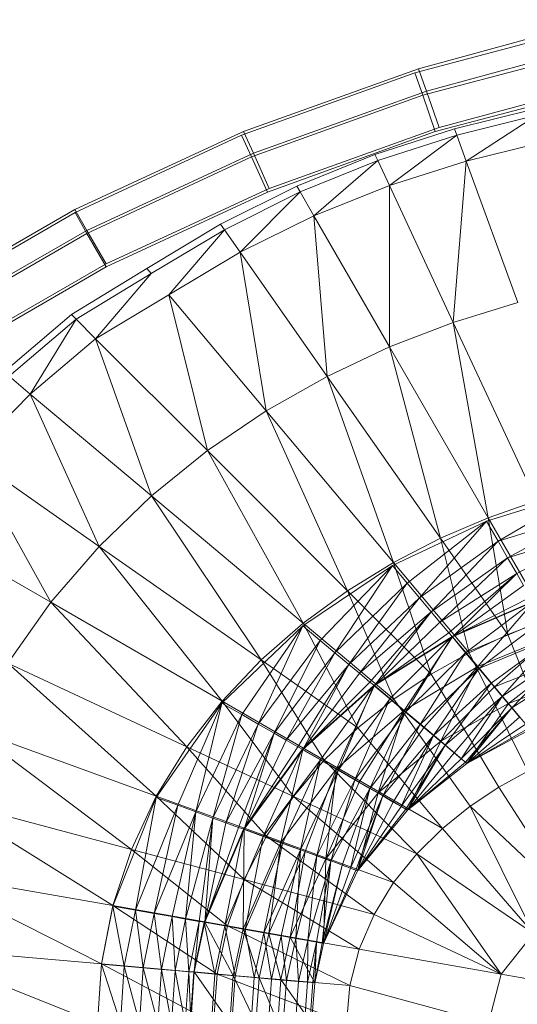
# Model space of a CAD drawing. Header units: metres. Extents: x 391.1 to 427.5, y 12.8 to 28.4.
# Tile 109 of 195: x 406.53 to 406.619, y 26.456 to 26.6321. Entities that reach past the tile are written whole.
import ezdxf

# ---------------------------------------------------------------- set-up
doc = ezdxf.new("R2010")
doc.units = ezdxf.units.M
doc.layers.add('A-DETL-____-MBND', color=7, linetype='Continuous', lineweight=18)

# ---------------------------------------------------------------- blocks, each defined once
blk = doc.blocks.new('Family - Inodor PA-152140-03_ELEC_P0A')
at = {"layer": 'A-DETL-____-MBND', "color": 253, "true_color": 0xaaaaaa}
for p, q in [((0.18411, 0.3794), (0.15186, 0.3706)), ((0.18411, 0.3794), (0.15186, 0.3706)), ((0.15122, 0.3699), (0.18317, 0.37834)), ((0.15122, 0.3699), (0.18317, 0.37834)), ((0.18512, 0.37527), (0.15326, 0.36659)), ((0.18512, 0.37527), (0.15326, 0.36659)), ((0.15261, 0.36588), (0.18417, 0.37421)), ((0.15261, 0.36588), (0.18417, 0.37421)), ((0.12022, 0.35872), (0.15122, 0.3699)), ((0.12022, 0.35872), (0.15122, 0.3699)), ((0.15186, 0.3706), (0.12055, 0.35938)), ((0.15186, 0.3706), (0.12055, 0.35938)), ((0.15122, 0.3699), (0.15261, 0.36588)), ((0.15261, 0.36588), (0.15122, 0.3699)), ((0.15186, 0.3706), (0.15326, 0.36659)), ((0.15326, 0.36659), (0.15186, 0.3706)), ((0.18674, 0.3686), (0.15553, 0.36009)), ((0.18674, 0.3686), (0.15553, 0.36009)), ((0.15326, 0.36659), (0.12232, 0.3555)), ((0.15326, 0.36659), (0.12232, 0.3555)), ((0.15326, 0.36659), (0.15553, 0.36009)), ((0.15553, 0.36009), (0.15326, 0.36659)), ((0.18578, 0.36754), (0.15485, 0.35938)), ((0.18578, 0.36754), (0.15485, 0.35938)), ((0.15485, 0.35938), (0.18578, 0.36754)), ((0.18578, 0.36754), (0.15485, 0.35938)), ((0.12198, 0.35484), (0.15261, 0.36588)), ((0.12198, 0.35484), (0.15261, 0.36588)), ((0.15261, 0.36588), (0.15485, 0.35938)), ((0.15485, 0.35938), (0.15261, 0.36588)), ((0.1583, 0.35988), (0.1727, 0.36344)), ((0.17301, 0.36229), (0.1587, 0.35877)), ((0.17301, 0.36229), (0.16039, 0.35412)), ((0.12055, 0.35938), (0.09041, 0.34544)), ((0.12055, 0.35938), (0.09041, 0.34544)), ((0.12055, 0.35938), (0.12232, 0.3555)), ((0.12232, 0.3555), (0.12055, 0.35938)), ((0.15485, 0.35938), (0.12484, 0.34856)), ((0.15485, 0.35938), (0.12484, 0.34856)), ((0.12484, 0.34856), (0.15485, 0.35938)), ((0.15485, 0.35938), (0.12484, 0.34856)), ((0.15553, 0.36009), (0.12517, 0.34921)), ((0.15553, 0.36009), (0.12517, 0.34921)), ((0.14407, 0.35527), (0.1583, 0.35988)), ((0.1587, 0.35877), (0.1583, 0.35988)), ((0.09042, 0.34489), (0.12022, 0.35872)), ((0.09042, 0.34489), (0.12022, 0.35872)), ((0.12022, 0.35872), (0.12198, 0.35484)), ((0.12198, 0.35484), (0.12022, 0.35872)), ((0.1587, 0.35877), (0.14458, 0.3542)), ((0.1587, 0.35877), (0.14667, 0.34971)), ((0.16039, 0.35412), (0.1587, 0.35877)), ((0.17429, 0.35751), (0.16039, 0.35412)), ((0.12232, 0.3555), (0.09254, 0.34172)), ((0.12232, 0.3555), (0.09254, 0.34172)), ((0.09255, 0.34118), (0.12198, 0.35484)), ((0.09255, 0.34118), (0.12198, 0.35484)), ((0.12198, 0.35484), (0.12484, 0.34856)), ((0.12484, 0.34856), (0.12198, 0.35484)), ((0.12232, 0.3555), (0.12517, 0.34921)), ((0.12517, 0.34921), (0.12232, 0.3555)), ((0.1301, 0.3496), (0.14407, 0.35527)), ((0.14458, 0.3542), (0.13069, 0.34858)), ((0.13316, 0.34429), (0.14458, 0.3542)), ((0.14458, 0.3542), (0.14407, 0.35527)), ((0.14667, 0.34971), (0.14458, 0.3542)), ((0.16039, 0.35412), (0.14667, 0.34971)), ((0.16039, 0.35412), (0.15807, 0.32526)), ((0.16961, 0.32879), (0.16039, 0.35412)), ((0.12517, 0.34921), (0.09599, 0.33571)), ((0.12517, 0.34921), (0.09599, 0.33571)), ((0.11646, 0.34281), (0.1301, 0.3496)), ((0.13069, 0.34858), (0.1301, 0.3496)), ((0.14667, 0.34971), (0.13316, 0.34429)), ((0.15807, 0.32526), (0.14667, 0.34971)), ((0.14667, 0.34971), (0.14668, 0.32087)), ((0.12484, 0.34856), (0.09601, 0.33517)), ((0.12484, 0.34856), (0.09601, 0.33517)), ((0.09601, 0.33517), (0.12484, 0.34856)), ((0.12484, 0.34856), (0.09601, 0.33517)), ((0.13069, 0.34858), (0.11714, 0.34184)), ((0.11998, 0.33779), (0.13069, 0.34858)), ((0.13316, 0.34429), (0.13069, 0.34858)), ((0.09041, 0.34544), (0.06135, 0.32867)), ((0.09041, 0.34544), (0.06135, 0.32867)), ((0.09041, 0.34544), (0.09254, 0.34172)), ((0.09254, 0.34172), (0.09041, 0.34544)), ((0.06155, 0.32822), (0.09042, 0.34489)), ((0.06155, 0.32822), (0.09042, 0.34489)), ((0.09042, 0.34489), (0.09255, 0.34118)), ((0.09255, 0.34118), (0.09042, 0.34489)), ((0.13316, 0.34429), (0.11998, 0.33779)), ((0.14668, 0.32087), (0.13316, 0.34429)), ((0.13316, 0.34429), (0.13551, 0.31561)), ((0.09254, 0.34172), (0.06401, 0.32527)), ((0.09254, 0.34172), (0.06401, 0.32527)), ((0.09254, 0.34172), (0.09599, 0.33571)), ((0.09599, 0.33571), (0.09254, 0.34172)), ((0.10326, 0.33489), (0.11646, 0.34281)), ((0.11714, 0.34184), (0.10402, 0.33399)), ((0.1072, 0.3302), (0.11714, 0.34184)), ((0.11714, 0.34184), (0.11646, 0.34281)), ((0.11998, 0.33779), (0.11714, 0.34184)), ((0.06423, 0.32483), (0.09255, 0.34118)), ((0.06423, 0.32483), (0.09255, 0.34118)), ((0.09255, 0.34118), (0.09601, 0.33517)), ((0.09601, 0.33517), (0.09255, 0.34118)), ((0.11998, 0.33779), (0.1072, 0.3302)), ((0.13551, 0.31561), (0.11998, 0.33779)), ((0.11998, 0.33779), (0.12462, 0.30944)), ((0.09599, 0.33571), (0.06832, 0.31975)), ((0.09599, 0.33571), (0.06832, 0.31975)), ((0.09601, 0.33517), (0.06857, 0.31933)), ((0.09601, 0.33517), (0.06857, 0.31933)), ((0.06857, 0.31933), (0.09601, 0.33517)), ((0.09601, 0.33517), (0.06857, 0.31933)), ((0.08977, 0.32667), (0.10326, 0.33489)), ((0.10402, 0.33399), (0.10326, 0.33489)), ((0.10402, 0.33399), (0.0906, 0.32583)), ((0.0941, 0.32233), (0.10402, 0.33399)), ((0.1072, 0.3302), (0.0941, 0.32233)), ((0.12462, 0.30944), (0.1072, 0.3302)), ((0.1072, 0.3302), (0.11411, 0.30232)), ((0.16961, 0.32879), (0.15807, 0.32526)), ((0.07772, 0.31638), (0.08977, 0.32667)), ((0.0906, 0.32583), (0.07863, 0.31562)), ((0.08242, 0.31244), (0.0906, 0.32583)), ((0.0906, 0.32583), (0.08977, 0.32667)), ((0.0941, 0.32233), (0.0906, 0.32583)), ((0.15807, 0.32526), (0.14668, 0.32087)), ((0.17296, 0.29333), (0.15807, 0.32526)), ((0.15807, 0.32526), (0.16433, 0.29031)), ((0.0941, 0.32233), (0.08242, 0.31244)), ((0.11411, 0.30232), (0.0941, 0.32233)), ((0.0941, 0.32233), (0.1041, 0.29424)), ((0.14668, 0.32087), (0.13551, 0.31561)), ((0.16433, 0.29031), (0.14668, 0.32087)), ((0.14668, 0.32087), (0.15578, 0.28666)), ((0.08242, 0.31244), (0.07863, 0.31562)), ((0.13551, 0.31561), (0.12462, 0.30944)), ((0.15578, 0.28666), (0.13551, 0.31561)), ((0.13551, 0.31561), (0.14737, 0.28232)), ((0.08242, 0.31244), (0.07154, 0.30143)), ((0.1041, 0.29424), (0.08242, 0.31244)), ((0.08242, 0.31244), (0.09472, 0.2852)), ((0.12462, 0.30944), (0.11411, 0.30232)), ((0.14737, 0.28232), (0.12462, 0.30944)), ((0.12462, 0.30944), (0.13916, 0.27727)), ((0.09472, 0.2852), (0.07154, 0.30143)), ((0.07154, 0.30143), (0.0861, 0.27521)), ((0.11411, 0.30232), (0.1041, 0.29424)), ((0.13916, 0.27727), (0.11411, 0.30232)), ((0.11411, 0.30232), (0.13124, 0.27147)), ((0.1041, 0.29424), (0.09472, 0.2852)), ((0.13124, 0.27147), (0.1041, 0.29424)), ((0.1041, 0.29424), (0.12373, 0.26489)), ((0.18124, 0.29507), (0.16404, 0.28969)), ((0.18124, 0.29507), (0.16609, 0.28614)), ((0.18124, 0.29507), (0.16609, 0.28614)), ((0.17296, 0.29333), (0.16433, 0.29031)), ((0.18265, 0.29122), (0.16609, 0.28614)), ((0.18265, 0.29122), (0.16609, 0.28614)), ((0.18265, 0.29122), (0.1678, 0.28318)), ((0.18265, 0.29122), (0.1678, 0.28318)), ((0.16404, 0.28969), (0.14719, 0.28178)), ((0.16404, 0.28969), (0.14982, 0.27864)), ((0.16404, 0.28969), (0.14982, 0.27864)), ((0.16404, 0.28969), (0.15202, 0.27602)), ((0.16404, 0.28969), (0.15202, 0.27602)), ((0.16433, 0.29031), (0.15578, 0.28666)), ((0.16609, 0.28614), (0.16404, 0.28969)), ((0.16404, 0.28969), (0.16609, 0.28614)), ((0.17482, 0.27214), (0.16433, 0.29031)), ((0.16433, 0.29031), (0.16785, 0.26942)), ((0.0861, 0.27521), (0.06265, 0.28875)), ((0.18381, 0.28801), (0.1678, 0.28318)), ((0.18381, 0.28801), (0.1678, 0.28318)), ((0.18381, 0.28801), (0.16944, 0.28034)), ((0.18381, 0.28801), (0.16944, 0.28034)), ((0.15578, 0.28666), (0.14737, 0.28232)), ((0.16609, 0.28614), (0.15202, 0.27602)), ((0.16609, 0.28614), (0.15202, 0.27602)), ((0.16609, 0.28614), (0.15413, 0.27351)), ((0.16609, 0.28614), (0.15413, 0.27351)), ((0.16785, 0.26942), (0.15578, 0.28666)), ((0.15578, 0.28666), (0.16093, 0.26617)), ((0.1678, 0.28318), (0.16609, 0.28614)), ((0.16609, 0.28614), (0.1678, 0.28318)), ((0.09472, 0.2852), (0.0861, 0.27521)), ((0.12373, 0.26489), (0.09472, 0.2852)), ((0.09472, 0.2852), (0.11674, 0.25752)), ((0.14719, 0.28178), (0.13114, 0.27102)), ((0.14719, 0.28178), (0.13428, 0.26839)), ((0.14719, 0.28178), (0.13428, 0.26839)), ((0.14719, 0.28178), (0.1369, 0.26619)), ((0.14719, 0.28178), (0.1369, 0.26619)), ((0.14737, 0.28232), (0.13916, 0.27727)), ((0.14982, 0.27864), (0.14719, 0.28178)), ((0.14719, 0.28178), (0.14982, 0.27864)), ((0.16093, 0.26617), (0.14737, 0.28232)), ((0.14737, 0.28232), (0.1541, 0.26233)), ((0.1678, 0.28318), (0.15413, 0.27351)), ((0.1678, 0.28318), (0.15413, 0.27351)), ((0.1678, 0.28318), (0.15569, 0.27164)), ((0.1678, 0.28318), (0.15569, 0.27164)), ((0.16944, 0.28034), (0.1678, 0.28318)), ((0.1678, 0.28318), (0.16944, 0.28034)), ((0.16944, 0.28034), (0.15569, 0.27164)), ((0.16944, 0.28034), (0.15569, 0.27164)), ((0.16944, 0.28034), (0.15727, 0.26976)), ((0.16944, 0.28034), (0.15727, 0.26976)), ((0.16944, 0.28034), (0.15796, 0.26903)), ((0.16944, 0.28034), (0.15796, 0.26903)), ((0.17066, 0.27823), (0.16944, 0.28034)), ((0.16944, 0.28034), (0.17066, 0.27823)), ((0.14982, 0.27864), (0.1369, 0.26619)), ((0.14982, 0.27864), (0.1369, 0.26619)), ((0.14982, 0.27864), (0.13941, 0.26408)), ((0.14982, 0.27864), (0.13941, 0.26408)), ((0.15202, 0.27602), (0.14982, 0.27864)), ((0.14982, 0.27864), (0.15202, 0.27602)), ((0.17066, 0.27823), (0.15796, 0.26903)), ((0.17066, 0.27823), (0.15796, 0.26903)), ((0.13916, 0.27727), (0.13124, 0.27147)), ((0.1541, 0.26233), (0.13916, 0.27727)), ((0.13916, 0.27727), (0.14744, 0.25788)), ((0.0861, 0.27521), (0.07843, 0.26431)), ((0.11674, 0.25752), (0.0861, 0.27521)), ((0.0861, 0.27521), (0.11043, 0.24938)), ((0.15202, 0.27602), (0.13941, 0.26408)), ((0.15202, 0.27602), (0.13941, 0.26408)), ((0.15202, 0.27602), (0.14128, 0.26252)), ((0.15202, 0.27602), (0.14128, 0.26252)), ((0.15413, 0.27351), (0.15202, 0.27602)), ((0.15202, 0.27602), (0.15413, 0.27351)), ((0.17234, 0.27532), (0.15785, 0.26907)), ((0.17189, 0.27611), (0.15796, 0.26903)), ((0.17189, 0.27611), (0.15796, 0.26903)), ((0.17243, 0.27527), (0.15796, 0.26903)), ((0.17243, 0.27527), (0.15796, 0.26903)), ((0.17234, 0.27532), (0.16028, 0.26618)), ((0.17234, 0.27532), (0.16028, 0.26618)), ((0.17243, 0.27527), (0.16244, 0.26369)), ((0.17243, 0.27527), (0.16244, 0.26369)), ((0.15413, 0.27351), (0.14128, 0.26252)), ((0.15413, 0.27351), (0.14128, 0.26252)), ((0.15413, 0.27351), (0.14316, 0.26094)), ((0.15413, 0.27351), (0.14316, 0.26094)), ((0.15413, 0.27351), (0.14396, 0.26034)), ((0.15413, 0.27351), (0.14396, 0.26034)), ((0.15569, 0.27164), (0.15413, 0.27351)), ((0.15413, 0.27351), (0.15569, 0.27164)), ((0.13124, 0.27147), (0.12373, 0.26489)), ((0.14744, 0.25788), (0.13124, 0.27147)), ((0.13124, 0.27147), (0.14103, 0.25277)), ((0.15569, 0.27164), (0.14396, 0.26034)), ((0.15569, 0.27164), (0.14396, 0.26034)), ((0.15727, 0.26976), (0.15569, 0.27164)), ((0.15569, 0.27164), (0.15727, 0.26976)), ((0.17422, 0.27206), (0.16028, 0.26618)), ((0.17422, 0.27206), (0.16028, 0.26618)), ((0.17422, 0.27206), (0.16263, 0.26338)), ((0.17422, 0.27206), (0.16263, 0.26338)), ((0.17482, 0.27214), (0.16785, 0.26942)), ((0.13114, 0.27102), (0.11669, 0.25718)), ((0.13114, 0.27102), (0.12024, 0.25514)), ((0.13114, 0.27102), (0.12024, 0.25514)), ((0.13114, 0.27102), (0.12321, 0.25343)), ((0.13114, 0.27102), (0.12321, 0.25343)), ((0.13428, 0.26839), (0.13114, 0.27102)), ((0.13114, 0.27102), (0.13428, 0.26839)), ((0.15727, 0.26976), (0.14396, 0.26034)), ((0.15727, 0.26976), (0.14396, 0.26034)), ((0.15796, 0.26903), (0.15727, 0.26976)), ((0.15727, 0.26976), (0.15796, 0.26903)), ((0.16785, 0.26942), (0.16093, 0.26617)), ((0.16785, 0.26942), (0.17661, 0.24748)), ((0.13428, 0.26839), (0.12321, 0.25343)), ((0.13428, 0.26839), (0.12321, 0.25343)), ((0.13428, 0.26839), (0.12605, 0.25179)), ((0.13428, 0.26839), (0.12605, 0.25179)), ((0.1369, 0.26619), (0.13428, 0.26839)), ((0.13428, 0.26839), (0.1369, 0.26619)), ((0.15785, 0.26907), (0.14385, 0.26035)), ((0.15796, 0.26903), (0.14396, 0.26034)), ((0.15796, 0.26903), (0.14396, 0.26034)), ((0.15785, 0.26907), (0.14674, 0.25793)), ((0.15785, 0.26907), (0.14674, 0.25793)), ((0.15796, 0.26903), (0.14931, 0.25585)), ((0.15796, 0.26903), (0.14931, 0.25585)), ((0.15785, 0.26907), (0.14954, 0.25558)), ((0.15785, 0.26907), (0.14954, 0.25558)), ((0.16028, 0.26618), (0.15785, 0.26907)), ((0.15785, 0.26907), (0.16028, 0.26618)), ((0.16244, 0.26369), (0.15796, 0.26903)), ((0.15796, 0.26903), (0.16244, 0.26369)), ((0.17592, 0.26923), (0.16244, 0.26369)), ((0.17592, 0.26923), (0.16244, 0.26369)), ((0.17605, 0.26889), (0.16263, 0.26338)), ((0.17605, 0.26889), (0.16263, 0.26338)), ((0.17605, 0.26889), (0.16483, 0.26075)), ((0.17605, 0.26889), (0.16483, 0.26075)), ((0.17592, 0.26923), (0.16545, 0.26011)), ((0.17592, 0.26923), (0.16545, 0.26011)), ((0.17605, 0.26889), (0.16682, 0.25837)), ((0.17605, 0.26889), (0.16682, 0.25837)), ((0.1369, 0.26619), (0.12605, 0.25179)), ((0.1369, 0.26619), (0.12605, 0.25179)), ((0.1369, 0.26619), (0.12816, 0.25057)), ((0.1369, 0.26619), (0.12816, 0.25057)), ((0.13941, 0.26408), (0.1369, 0.26619)), ((0.1369, 0.26619), (0.13941, 0.26408)), ((0.16028, 0.26618), (0.14954, 0.25558)), ((0.16028, 0.26618), (0.14954, 0.25558)), ((0.16028, 0.26618), (0.15217, 0.25337)), ((0.16028, 0.26618), (0.15217, 0.25337)), ((0.16093, 0.26617), (0.1541, 0.26233)), ((0.16263, 0.26338), (0.16028, 0.26618)), ((0.16028, 0.26618), (0.16263, 0.26338)), ((0.16093, 0.26617), (0.1714, 0.24503)), ((0.17777, 0.26592), (0.16682, 0.25837)), ((0.17777, 0.26592), (0.16682, 0.25837)), ((0.17777, 0.26592), (0.16855, 0.25632)), ((0.17777, 0.26592), (0.16855, 0.25632)), ((0.11043, 0.24938), (0.07843, 0.26431)), ((0.07843, 0.26431), (0.10496, 0.24052)), ((0.12373, 0.26489), (0.11674, 0.25752)), ((0.14103, 0.25277), (0.12373, 0.26489)), ((0.12373, 0.26489), (0.135, 0.24698)), ((0.17826, 0.26518), (0.16545, 0.26011)), ((0.17826, 0.26518), (0.16545, 0.26011)), ((0.17826, 0.26518), (0.16795, 0.25712)), ((0.17826, 0.26518), (0.16795, 0.25712)), ((0.13941, 0.26408), (0.12816, 0.25057)), ((0.13941, 0.26408), (0.12816, 0.25057)), ((0.13941, 0.26408), (0.13028, 0.24934)), ((0.13941, 0.26408), (0.13028, 0.24934)), ((0.13941, 0.26408), (0.13117, 0.24889)), ((0.13941, 0.26408), (0.13117, 0.24889)), ((0.14128, 0.26252), (0.13117, 0.24889)), ((0.14128, 0.26252), (0.13117, 0.24889)), ((0.14128, 0.26252), (0.13941, 0.26408)), ((0.13941, 0.26408), (0.14128, 0.26252)), ((0.14316, 0.26094), (0.14128, 0.26252)), ((0.14128, 0.26252), (0.14316, 0.26094)), ((0.16244, 0.26369), (0.14931, 0.25585)), ((0.16244, 0.26369), (0.14931, 0.25585)), ((0.16263, 0.26338), (0.15217, 0.25337)), ((0.16263, 0.26338), (0.15217, 0.25337)), ((0.16244, 0.26369), (0.15289, 0.25285)), ((0.16244, 0.26369), (0.15289, 0.25285)), ((0.16263, 0.26338), (0.15455, 0.25138)), ((0.16263, 0.26338), (0.15455, 0.25138)), ((0.16244, 0.26369), (0.15587, 0.25035)), ((0.16244, 0.26369), (0.15587, 0.25035)), ((0.16545, 0.26011), (0.16244, 0.26369)), ((0.16244, 0.26369), (0.16545, 0.26011)), ((0.16483, 0.26075), (0.16263, 0.26338)), ((0.16263, 0.26338), (0.16483, 0.26075)), ((0.17932, 0.26323), (0.16855, 0.25632)), ((0.17932, 0.26323), (0.16855, 0.25632)), ((0.14316, 0.26094), (0.13117, 0.24889)), ((0.14316, 0.26094), (0.13117, 0.24889)), ((0.14396, 0.26034), (0.14316, 0.26094)), ((0.14316, 0.26094), (0.14396, 0.26034)), ((0.1541, 0.26233), (0.14744, 0.25788)), ((0.1541, 0.26233), (0.16621, 0.24213)), ((0.16483, 0.26075), (0.15455, 0.25138)), ((0.16483, 0.26075), (0.15455, 0.25138)), ((0.16483, 0.26075), (0.1566, 0.24966)), ((0.16483, 0.26075), (0.1566, 0.24966)), ((0.16682, 0.25837), (0.16483, 0.26075)), ((0.16483, 0.26075), (0.16682, 0.25837)), ((0.18021, 0.26181), (0.16795, 0.25712)), ((0.18021, 0.26181), (0.16795, 0.25712)), ((0.18021, 0.26181), (0.16795, 0.25712)), ((0.14385, 0.26035), (0.13106, 0.24889)), ((0.14396, 0.26034), (0.13117, 0.24889)), ((0.14396, 0.26034), (0.13117, 0.24889)), ((0.14385, 0.26035), (0.13433, 0.247)), ((0.14385, 0.26035), (0.13433, 0.247)), ((0.14396, 0.26034), (0.13722, 0.2454)), ((0.14396, 0.26034), (0.13722, 0.2454)), ((0.14385, 0.26035), (0.1375, 0.24517)), ((0.14385, 0.26035), (0.1375, 0.24517)), ((0.14674, 0.25793), (0.14385, 0.26035)), ((0.14385, 0.26035), (0.14674, 0.25793)), ((0.14931, 0.25585), (0.14396, 0.26034)), ((0.14396, 0.26034), (0.14931, 0.25585)), ((0.16545, 0.26011), (0.15587, 0.25035)), ((0.16545, 0.26011), (0.15587, 0.25035)), ((0.16795, 0.25712), (0.16545, 0.26011)), ((0.16545, 0.26011), (0.16795, 0.25712)), ((0.11669, 0.25718), (0.10495, 0.24029)), ((0.11669, 0.25718), (0.1088, 0.2389)), ((0.11669, 0.25718), (0.1088, 0.2389)), ((0.11674, 0.25752), (0.11043, 0.24938)), ((0.11669, 0.25718), (0.11202, 0.23773)), ((0.11669, 0.25718), (0.11202, 0.23773)), ((0.12024, 0.25514), (0.11669, 0.25718)), ((0.11669, 0.25718), (0.12024, 0.25514)), ((0.135, 0.24698), (0.11674, 0.25752)), ((0.11674, 0.25752), (0.12949, 0.24049)), ((0.14674, 0.25793), (0.1375, 0.24517)), ((0.14674, 0.25793), (0.1375, 0.24517)), ((0.14674, 0.25793), (0.14047, 0.24346)), ((0.14674, 0.25793), (0.14047, 0.24346)), ((0.14744, 0.25788), (0.14103, 0.25277)), ((0.14954, 0.25558), (0.14674, 0.25793)), ((0.14674, 0.25793), (0.14954, 0.25558)), ((0.14744, 0.25788), (0.1611, 0.23872)), ((0.16795, 0.25712), (0.15587, 0.25035)), ((0.16795, 0.25712), (0.15587, 0.25035)), ((0.16795, 0.25712), (0.15587, 0.25035)), ((0.16682, 0.25837), (0.1566, 0.24966)), ((0.16682, 0.25837), (0.1566, 0.24966)), ((0.16682, 0.25837), (0.15826, 0.24826)), ((0.16682, 0.25837), (0.15826, 0.24826)), ((0.16682, 0.25837), (0.15949, 0.24723)), ((0.16682, 0.25837), (0.15949, 0.24723)), ((0.16795, 0.25712), (0.16048, 0.2464)), ((0.16795, 0.25712), (0.16048, 0.2464)), ((0.16855, 0.25632), (0.16682, 0.25837)), ((0.16682, 0.25837), (0.16855, 0.25632)), ((0.1718, 0.25244), (0.16795, 0.25712)), ((0.16795, 0.25712), (0.1718, 0.25244)), ((0.14931, 0.25585), (0.13722, 0.2454)), ((0.14931, 0.25585), (0.13722, 0.2454)), ((0.14954, 0.25558), (0.14047, 0.24346)), ((0.14954, 0.25558), (0.14047, 0.24346)), ((0.14931, 0.25585), (0.14126, 0.24306)), ((0.14931, 0.25585), (0.14126, 0.24306)), ((0.14954, 0.25558), (0.14315, 0.24191)), ((0.14954, 0.25558), (0.14315, 0.24191)), ((0.14931, 0.25585), (0.14464, 0.24112)), ((0.14931, 0.25585), (0.14464, 0.24112)), ((0.15289, 0.25285), (0.14931, 0.25585)), ((0.14931, 0.25585), (0.15289, 0.25285)), ((0.15217, 0.25337), (0.14954, 0.25558)), ((0.14954, 0.25558), (0.15217, 0.25337)), ((0.16855, 0.25632), (0.15949, 0.24723)), ((0.16855, 0.25632), (0.15949, 0.24723)), ((0.16855, 0.25632), (0.16024, 0.24661)), ((0.16855, 0.25632), (0.16024, 0.24661)), ((0.16855, 0.25632), (0.16048, 0.2464)), ((0.16855, 0.25632), (0.16048, 0.2464)), ((0.16994, 0.25466), (0.16855, 0.25632)), ((0.16855, 0.25632), (0.16994, 0.25466)), ((0.12024, 0.25514), (0.11202, 0.23773)), ((0.12024, 0.25514), (0.11202, 0.23773)), ((0.12024, 0.25514), (0.1151, 0.23661)), ((0.12024, 0.25514), (0.1151, 0.23661)), ((0.12321, 0.25343), (0.12024, 0.25514)), ((0.12024, 0.25514), (0.12321, 0.25343)), ((0.16994, 0.25466), (0.16048, 0.2464)), ((0.16994, 0.25466), (0.16048, 0.2464)), ((0.10496, 0.24052), (0.07185, 0.25257)), ((0.1005, 0.231), (0.07185, 0.25257)), ((0.12321, 0.25343), (0.1151, 0.23661)), ((0.12321, 0.25343), (0.1151, 0.23661)), ((0.12321, 0.25343), (0.11739, 0.23577)), ((0.12321, 0.25343), (0.11739, 0.23577)), ((0.12605, 0.25179), (0.12321, 0.25343)), ((0.12321, 0.25343), (0.12605, 0.25179)), ((0.14103, 0.25277), (0.135, 0.24698)), ((0.14103, 0.25277), (0.15617, 0.23475)), ((0.15217, 0.25337), (0.14315, 0.24191)), ((0.15217, 0.25337), (0.14315, 0.24191)), ((0.15289, 0.25285), (0.14464, 0.24112)), ((0.15289, 0.25285), (0.14464, 0.24112)), ((0.15217, 0.25337), (0.14547, 0.24057)), ((0.15217, 0.25337), (0.14547, 0.24057)), ((0.15455, 0.25138), (0.15217, 0.25337)), ((0.15217, 0.25337), (0.15455, 0.25138)), ((0.15587, 0.25035), (0.15289, 0.25285)), ((0.15289, 0.25285), (0.15587, 0.25035)), ((0.17097, 0.25343), (0.16048, 0.2464)), ((0.17097, 0.25343), (0.16048, 0.2464)), ((0.1716, 0.25268), (0.16048, 0.2464)), ((0.1716, 0.25268), (0.16048, 0.2464)), ((0.16048, 0.2464), (0.1718, 0.25244)), ((0.1718, 0.25244), (0.16048, 0.2464)), ((0.1718, 0.25244), (0.16048, 0.2464)), ((0.1718, 0.25244), (0.16048, 0.2464)), ((0.12605, 0.25179), (0.11739, 0.23577)), ((0.12605, 0.25179), (0.11739, 0.23577)), ((0.12605, 0.25179), (0.11969, 0.23493)), ((0.12605, 0.25179), (0.11969, 0.23493)), ((0.12605, 0.25179), (0.12065, 0.23464)), ((0.12605, 0.25179), (0.12065, 0.23464)), ((0.12816, 0.25057), (0.12065, 0.23464)), ((0.12816, 0.25057), (0.12065, 0.23464)), ((0.12816, 0.25057), (0.12605, 0.25179)), ((0.12605, 0.25179), (0.12816, 0.25057)), ((0.13028, 0.24934), (0.12816, 0.25057)), ((0.12816, 0.25057), (0.13028, 0.24934)), ((0.15587, 0.25035), (0.14464, 0.24112)), ((0.15587, 0.25035), (0.14464, 0.24112)), ((0.15587, 0.25035), (0.14464, 0.24112)), ((0.15455, 0.25138), (0.14547, 0.24057)), ((0.15455, 0.25138), (0.14547, 0.24057)), ((0.15455, 0.25138), (0.14735, 0.23948)), ((0.15455, 0.25138), (0.14735, 0.23948)), ((0.15455, 0.25138), (0.14874, 0.23868)), ((0.15455, 0.25138), (0.14874, 0.23868)), ((0.15587, 0.25035), (0.14986, 0.23804)), ((0.15587, 0.25035), (0.14986, 0.23804)), ((0.1566, 0.24966), (0.15455, 0.25138)), ((0.15455, 0.25138), (0.1566, 0.24966)), ((0.16048, 0.2464), (0.15587, 0.25035)), ((0.15587, 0.25035), (0.16048, 0.2464)), ((0.11043, 0.24938), (0.10496, 0.24052)), ((0.12949, 0.24049), (0.11043, 0.24938)), ((0.11043, 0.24938), (0.12466, 0.23335)), ((0.13106, 0.24889), (0.12054, 0.23462)), ((0.13028, 0.24934), (0.12065, 0.23464)), ((0.13028, 0.24934), (0.12065, 0.23464)), ((0.13117, 0.24889), (0.12065, 0.23464)), ((0.13117, 0.24889), (0.12065, 0.23464)), ((0.13106, 0.24889), (0.12409, 0.23333)), ((0.13106, 0.24889), (0.12409, 0.23333)), ((0.13117, 0.24889), (0.12721, 0.23226)), ((0.13117, 0.24889), (0.12721, 0.23226)), ((0.13117, 0.24889), (0.13028, 0.24934)), ((0.13028, 0.24934), (0.13117, 0.24889)), ((0.13433, 0.247), (0.13106, 0.24889)), ((0.13106, 0.24889), (0.13433, 0.247)), ((0.13722, 0.2454), (0.13117, 0.24889)), ((0.13117, 0.24889), (0.13722, 0.2454)), ((0.1566, 0.24966), (0.14874, 0.23868)), ((0.1566, 0.24966), (0.14874, 0.23868)), ((0.1566, 0.24966), (0.14959, 0.23819)), ((0.1566, 0.24966), (0.14959, 0.23819)), ((0.1566, 0.24966), (0.14986, 0.23804)), ((0.1566, 0.24966), (0.14986, 0.23804)), ((0.15826, 0.24826), (0.1566, 0.24966)), ((0.1566, 0.24966), (0.15826, 0.24826)), ((0.13433, 0.247), (0.12409, 0.23333)), ((0.13433, 0.247), (0.12409, 0.23333)), ((0.13433, 0.247), (0.12752, 0.23208)), ((0.13433, 0.247), (0.12752, 0.23208)), ((0.135, 0.24698), (0.12949, 0.24049)), ((0.13433, 0.247), (0.13075, 0.23091)), ((0.13433, 0.247), (0.13075, 0.23091)), ((0.1375, 0.24517), (0.13433, 0.247)), ((0.13433, 0.247), (0.1375, 0.24517)), ((0.15617, 0.23475), (0.135, 0.24698)), ((0.135, 0.24698), (0.15155, 0.23021)), ((0.15826, 0.24826), (0.14986, 0.23804)), ((0.15826, 0.24826), (0.14986, 0.23804)), ((0.15949, 0.24723), (0.14986, 0.23804)), ((0.15949, 0.24723), (0.14986, 0.23804)), ((0.16024, 0.24661), (0.14986, 0.23804)), ((0.16024, 0.24661), (0.14986, 0.23804)), ((0.15949, 0.24723), (0.15826, 0.24826)), ((0.15826, 0.24826), (0.15949, 0.24723)), ((0.16024, 0.24661), (0.15949, 0.24723)), ((0.15949, 0.24723), (0.16024, 0.24661)), ((0.16048, 0.2464), (0.16024, 0.24661)), ((0.16024, 0.24661), (0.16048, 0.2464)), ((0.13722, 0.2454), (0.12721, 0.23226)), ((0.13722, 0.2454), (0.12721, 0.23226)), ((0.1375, 0.24517), (0.13075, 0.23091)), ((0.1375, 0.24517), (0.13075, 0.23091)), ((0.13722, 0.2454), (0.1316, 0.23066)), ((0.13722, 0.2454), (0.1316, 0.23066)), ((0.1375, 0.24517), (0.13366, 0.22985)), ((0.1375, 0.24517), (0.13366, 0.22985)), ((0.13722, 0.2454), (0.13526, 0.22933)), ((0.13722, 0.2454), (0.13526, 0.22933)), ((0.14126, 0.24306), (0.13722, 0.2454)), ((0.13722, 0.2454), (0.14126, 0.24306)), ((0.14047, 0.24346), (0.1375, 0.24517)), ((0.1375, 0.24517), (0.14047, 0.24346)), ((0.16048, 0.2464), (0.14986, 0.23804)), ((0.16048, 0.2464), (0.14986, 0.23804)), ((0.16048, 0.2464), (0.14986, 0.23804)), ((0.16048, 0.2464), (0.14986, 0.23804)), ((0.1714, 0.24503), (0.16621, 0.24213)), ((0.14047, 0.24346), (0.13366, 0.22985)), ((0.14047, 0.24346), (0.13366, 0.22985)), ((0.14126, 0.24306), (0.13526, 0.22933)), ((0.14126, 0.24306), (0.13526, 0.22933)), ((0.14047, 0.24346), (0.13617, 0.22893)), ((0.14047, 0.24346), (0.13617, 0.22893)), ((0.14315, 0.24191), (0.14047, 0.24346)), ((0.14047, 0.24346), (0.14315, 0.24191)), ((0.14464, 0.24112), (0.14126, 0.24306)), ((0.14126, 0.24306), (0.14464, 0.24112)), ((0.14315, 0.24191), (0.13617, 0.22893)), ((0.14315, 0.24191), (0.13617, 0.22893)), ((0.14315, 0.24191), (0.13822, 0.22819)), ((0.14315, 0.24191), (0.13822, 0.22819)), ((0.14315, 0.24191), (0.13972, 0.22764)), ((0.14315, 0.24191), (0.13972, 0.22764)), ((0.14547, 0.24057), (0.14315, 0.24191)), ((0.14315, 0.24191), (0.14547, 0.24057)), ((0.16621, 0.24213), (0.1611, 0.23872)), ((0.17968, 0.22118), (0.16621, 0.24213)), ((0.1005, 0.231), (0.06653, 0.2401)), ((0.09718, 0.22096), (0.06653, 0.2401)), ((0.10495, 0.24029), (0.09718, 0.22085)), ((0.10496, 0.24052), (0.1005, 0.231)), ((0.10495, 0.24029), (0.10122, 0.22015)), ((0.10495, 0.24029), (0.10122, 0.22015)), ((0.1088, 0.2389), (0.10495, 0.24029)), ((0.10495, 0.24029), (0.1088, 0.2389)), ((0.12466, 0.23335), (0.10496, 0.24052)), ((0.12067, 0.2256), (0.10496, 0.24052)), ((0.12949, 0.24049), (0.12466, 0.23335)), ((0.15155, 0.23021), (0.12949, 0.24049)), ((0.12949, 0.24049), (0.1474, 0.22507)), ((0.14464, 0.24112), (0.13526, 0.22933)), ((0.14464, 0.24112), (0.13526, 0.22933)), ((0.14464, 0.24112), (0.13526, 0.22933)), ((0.14547, 0.24057), (0.13972, 0.22764)), ((0.14547, 0.24057), (0.13972, 0.22764)), ((0.14547, 0.24057), (0.14064, 0.2273)), ((0.14547, 0.24057), (0.14064, 0.2273)), ((0.14464, 0.24112), (0.14094, 0.2272)), ((0.14464, 0.24112), (0.14094, 0.2272)), ((0.14547, 0.24057), (0.14094, 0.2272)), ((0.14547, 0.24057), (0.14094, 0.2272)), ((0.14735, 0.23948), (0.14094, 0.2272)), ((0.14735, 0.23948), (0.14094, 0.2272)), ((0.14986, 0.23804), (0.14464, 0.24112)), ((0.14464, 0.24112), (0.14986, 0.23804)), ((0.14735, 0.23948), (0.14547, 0.24057)), ((0.14547, 0.24057), (0.14735, 0.23948)), ((0.14874, 0.23868), (0.14735, 0.23948)), ((0.14735, 0.23948), (0.14874, 0.23868)), ((0.1088, 0.2389), (0.10122, 0.22015)), ((0.1088, 0.2389), (0.10122, 0.22015)), ((0.1088, 0.2389), (0.10458, 0.21955)), ((0.1088, 0.2389), (0.10458, 0.21955)), ((0.11202, 0.23773), (0.10458, 0.21955)), ((0.11202, 0.23773), (0.10458, 0.21955)), ((0.11202, 0.23773), (0.10781, 0.21898)), ((0.11202, 0.23773), (0.10781, 0.21898)), ((0.11202, 0.23773), (0.1088, 0.2389)), ((0.1088, 0.2389), (0.11202, 0.23773)), ((0.11202, 0.23773), (0.11021, 0.21856)), ((0.11202, 0.23773), (0.11021, 0.21856)), ((0.1151, 0.23661), (0.11202, 0.23773)), ((0.11202, 0.23773), (0.1151, 0.23661)), ((0.14874, 0.23868), (0.14094, 0.2272)), ((0.14874, 0.23868), (0.14094, 0.2272)), ((0.14959, 0.23819), (0.14094, 0.2272)), ((0.14959, 0.23819), (0.14094, 0.2272)), ((0.14094, 0.2272), (0.14986, 0.23804)), ((0.14986, 0.23804), (0.14094, 0.2272)), ((0.14986, 0.23804), (0.14094, 0.2272)), ((0.14986, 0.23804), (0.14094, 0.2272)), ((0.14959, 0.23819), (0.14874, 0.23868)), ((0.14874, 0.23868), (0.14959, 0.23819)), ((0.14986, 0.23804), (0.14959, 0.23819)), ((0.14959, 0.23819), (0.14986, 0.23804)), ((0.1611, 0.23872), (0.15617, 0.23475)), ((0.17968, 0.22118), (0.1611, 0.23872)), ((0.1611, 0.23872), (0.17244, 0.21596)), ((0.1151, 0.23661), (0.11021, 0.21856)), ((0.1151, 0.23661), (0.11021, 0.21856)), ((0.1151, 0.23661), (0.11263, 0.21813)), ((0.1151, 0.23661), (0.11263, 0.21813)), ((0.1151, 0.23661), (0.11362, 0.21801)), ((0.1151, 0.23661), (0.11362, 0.21801)), ((0.11739, 0.23577), (0.1151, 0.23661)), ((0.1151, 0.23661), (0.11739, 0.23577)), ((0.12054, 0.23462), (0.11352, 0.21797)), ((0.11739, 0.23577), (0.11362, 0.21801)), ((0.11739, 0.23577), (0.11362, 0.21801)), ((0.11969, 0.23493), (0.11362, 0.21801)), ((0.11969, 0.23493), (0.11362, 0.21801)), ((0.12065, 0.23464), (0.11362, 0.21801)), ((0.12065, 0.23464), (0.11362, 0.21801)), ((0.12054, 0.23462), (0.11723, 0.21732)), ((0.12054, 0.23462), (0.11723, 0.21732)), ((0.11969, 0.23493), (0.11739, 0.23577)), ((0.11739, 0.23577), (0.11969, 0.23493)), ((0.12065, 0.23464), (0.11969, 0.23493)), ((0.11969, 0.23493), (0.12065, 0.23464)), ((0.12065, 0.23464), (0.1205, 0.2168)), ((0.12065, 0.23464), (0.1205, 0.2168)), ((0.12409, 0.23333), (0.12054, 0.23462)), ((0.12054, 0.23462), (0.12409, 0.23333)), ((0.12721, 0.23226), (0.12065, 0.23464)), ((0.12065, 0.23464), (0.12721, 0.23226)), ((0.15617, 0.23475), (0.15155, 0.23021)), ((0.17244, 0.21596), (0.15617, 0.23475)), ((0.12409, 0.23333), (0.11723, 0.21732)), ((0.12409, 0.23333), (0.11723, 0.21732)), ((0.12466, 0.23335), (0.12067, 0.2256)), ((0.12409, 0.23333), (0.12084, 0.21668)), ((0.12409, 0.23333), (0.12084, 0.21668)), ((0.12752, 0.23208), (0.12409, 0.23333)), ((0.12409, 0.23333), (0.12752, 0.23208)), ((0.1474, 0.22507), (0.12466, 0.23335)), ((0.12466, 0.23335), (0.1439, 0.21937)), ((0.1005, 0.231), (0.09718, 0.22096)), ((0.12067, 0.2256), (0.1005, 0.231)), ((0.11768, 0.21734), (0.1005, 0.231)), ((0.12721, 0.23226), (0.1205, 0.2168)), ((0.12721, 0.23226), (0.1205, 0.2168)), ((0.12752, 0.23208), (0.12084, 0.21668)), ((0.12752, 0.23208), (0.12084, 0.21668)), ((0.12752, 0.23208), (0.12421, 0.21609)), ((0.12752, 0.23208), (0.12421, 0.21609)), ((0.13075, 0.23091), (0.12421, 0.21609)), ((0.13075, 0.23091), (0.12421, 0.21609)), ((0.12721, 0.23226), (0.1251, 0.21599)), ((0.12721, 0.23226), (0.1251, 0.21599)), ((0.1316, 0.23066), (0.12721, 0.23226)), ((0.12721, 0.23226), (0.1316, 0.23066)), ((0.13075, 0.23091), (0.12727, 0.21555)), ((0.13075, 0.23091), (0.12727, 0.21555)), ((0.13075, 0.23091), (0.12752, 0.23208)), ((0.12752, 0.23208), (0.13075, 0.23091)), ((0.13075, 0.23091), (0.12991, 0.21508)), ((0.13075, 0.23091), (0.12991, 0.21508)), ((0.13366, 0.22985), (0.13075, 0.23091)), ((0.13075, 0.23091), (0.13366, 0.22985)), ((0.1316, 0.23066), (0.1251, 0.21599)), ((0.1316, 0.23066), (0.1251, 0.21599)), ((0.1316, 0.23066), (0.12893, 0.21531)), ((0.1316, 0.23066), (0.12893, 0.21531)), ((0.12893, 0.21531), (0.13526, 0.22933)), ((0.13526, 0.22933), (0.12893, 0.21531)), ((0.13526, 0.22933), (0.12893, 0.21531)), ((0.13366, 0.22985), (0.12991, 0.21508)), ((0.13366, 0.22985), (0.12991, 0.21508)), ((0.13526, 0.22933), (0.1316, 0.23066)), ((0.1316, 0.23066), (0.13526, 0.22933)), ((0.13366, 0.22985), (0.13204, 0.2147)), ((0.13366, 0.22985), (0.13204, 0.2147)), ((0.13617, 0.22893), (0.13204, 0.2147)), ((0.13617, 0.22893), (0.13204, 0.2147)), ((0.13617, 0.22893), (0.13362, 0.21443)), ((0.13617, 0.22893), (0.13362, 0.21443)), ((0.13617, 0.22893), (0.13366, 0.22985)), ((0.13366, 0.22985), (0.13617, 0.22893)), ((0.13617, 0.22893), (0.1346, 0.21427)), ((0.13617, 0.22893), (0.1346, 0.21427)), ((0.13526, 0.22933), (0.13489, 0.2142)), ((0.13526, 0.22933), (0.13489, 0.2142)), ((0.14094, 0.2272), (0.13526, 0.22933)), ((0.13526, 0.22933), (0.14094, 0.2272)), ((0.15155, 0.23021), (0.1474, 0.22507)), ((0.17244, 0.21596), (0.15155, 0.23021)), ((0.15155, 0.23021), (0.16667, 0.2087)), ((0.13822, 0.22819), (0.1346, 0.21427)), ((0.13822, 0.22819), (0.1346, 0.21427)), ((0.13822, 0.22819), (0.13489, 0.2142)), ((0.13822, 0.22819), (0.13489, 0.2142)), ((0.13972, 0.22764), (0.13489, 0.2142)), ((0.13972, 0.22764), (0.13489, 0.2142)), ((0.14064, 0.2273), (0.13489, 0.2142)), ((0.14064, 0.2273), (0.13489, 0.2142)), ((0.13489, 0.2142), (0.14094, 0.2272)), ((0.14094, 0.2272), (0.13489, 0.2142)), ((0.13489, 0.2142), (0.14094, 0.2272)), ((0.14094, 0.2272), (0.13489, 0.2142)), ((0.13972, 0.22764), (0.13822, 0.22819)), ((0.13822, 0.22819), (0.13972, 0.22764)), ((0.14064, 0.2273), (0.13972, 0.22764)), ((0.13972, 0.22764), (0.14064, 0.2273)), ((0.14094, 0.2272), (0.14064, 0.2273)), ((0.14064, 0.2273), (0.14094, 0.2272)), ((0.09718, 0.22096), (0.06262, 0.22705)), ((0.09514, 0.21053), (0.06262, 0.22705)), ((0.12067, 0.2256), (0.11768, 0.21734)), ((0.1439, 0.21937), (0.12067, 0.2256)), ((0.14123, 0.21319), (0.12067, 0.2256)), ((0.1474, 0.22507), (0.1439, 0.21937)), ((0.16667, 0.2087), (0.1474, 0.22507)), ((0.09718, 0.22096), (0.09514, 0.21053)), ((0.09718, 0.22085), (0.09514, 0.21049)), ((0.11768, 0.21734), (0.09718, 0.22096)), ((0.11583, 0.20872), (0.09718, 0.22096)), ((0.10122, 0.22015), (0.09718, 0.22085)), ((0.09718, 0.22085), (0.10122, 0.22015)), ((0.09718, 0.22085), (0.09922, 0.21013)), ((0.09718, 0.22085), (0.09922, 0.21013)), ((0.10122, 0.22015), (0.09922, 0.21013)), ((0.10122, 0.22015), (0.09922, 0.21013)), ((0.10458, 0.21955), (0.10122, 0.22015)), ((0.10122, 0.22015), (0.10458, 0.21955)), ((0.10122, 0.22015), (0.10263, 0.20984)), ((0.10122, 0.22015), (0.10263, 0.20984)), ((0.10458, 0.21955), (0.10263, 0.20984)), ((0.10458, 0.21955), (0.10263, 0.20984)), ((0.10781, 0.21898), (0.10458, 0.21955)), ((0.10458, 0.21955), (0.10781, 0.21898)), ((0.10458, 0.21955), (0.10589, 0.20955)), ((0.10458, 0.21955), (0.10589, 0.20955)), ((0.10781, 0.21898), (0.10589, 0.20955)), ((0.10781, 0.21898), (0.10589, 0.20955)), ((0.11021, 0.21856), (0.10781, 0.21898)), ((0.10781, 0.21898), (0.11021, 0.21856)), ((0.10781, 0.21898), (0.10832, 0.20934)), ((0.10781, 0.21898), (0.10832, 0.20934)), ((0.11021, 0.21856), (0.10832, 0.20934)), ((0.11021, 0.21856), (0.10832, 0.20934)), ((0.11263, 0.21813), (0.11021, 0.21856)), ((0.11021, 0.21856), (0.11263, 0.21813)), ((0.11021, 0.21856), (0.11077, 0.20912)), ((0.11021, 0.21856), (0.11077, 0.20912)), ((0.1439, 0.21937), (0.14123, 0.21319)), ((0.16667, 0.2087), (0.1439, 0.21937)), ((0.11263, 0.21813), (0.11077, 0.20912)), ((0.11263, 0.21813), (0.11077, 0.20912)), ((0.11352, 0.21797), (0.11167, 0.20904)), ((0.11263, 0.21813), (0.11176, 0.20909)), ((0.11263, 0.21813), (0.11176, 0.20909)), ((0.11362, 0.21801), (0.11176, 0.20909)), ((0.11362, 0.21801), (0.11176, 0.20909)), ((0.11362, 0.21801), (0.11263, 0.21813)), ((0.11263, 0.21813), (0.11362, 0.21801)), ((0.11723, 0.21732), (0.11352, 0.21797)), ((0.11352, 0.21797), (0.11723, 0.21732)), ((0.11352, 0.21797), (0.11542, 0.20871)), ((0.11352, 0.21797), (0.11542, 0.20871)), ((0.1205, 0.2168), (0.11362, 0.21801)), ((0.11362, 0.21801), (0.1205, 0.2168)), ((0.11362, 0.21801), (0.11872, 0.20848)), ((0.11362, 0.21801), (0.11872, 0.20848)), ((0.11723, 0.21732), (0.11542, 0.20871)), ((0.11723, 0.21732), (0.11542, 0.20871)), ((0.11768, 0.21734), (0.11583, 0.20872)), ((0.12084, 0.21668), (0.11723, 0.21732)), ((0.11723, 0.21732), (0.12084, 0.21668)), ((0.11723, 0.21732), (0.11907, 0.20839)), ((0.11723, 0.21732), (0.11907, 0.20839)), ((0.14123, 0.21319), (0.11768, 0.21734)), ((0.13955, 0.20665), (0.11768, 0.21734)), ((0.1205, 0.2168), (0.11872, 0.20848)), ((0.1205, 0.2168), (0.11872, 0.20848)), ((0.12084, 0.21668), (0.11907, 0.20839)), ((0.12084, 0.21668), (0.11907, 0.20839)), ((0.1251, 0.21599), (0.1205, 0.2168)), ((0.1205, 0.2168), (0.1251, 0.21599)), ((0.1205, 0.2168), (0.12337, 0.20807)), ((0.1205, 0.2168), (0.12337, 0.20807)), ((0.12421, 0.21609), (0.12084, 0.21668)), ((0.12084, 0.21668), (0.12421, 0.21609)), ((0.12084, 0.21668), (0.12249, 0.20809)), ((0.12084, 0.21668), (0.12249, 0.20809)), ((0.12421, 0.21609), (0.12249, 0.20809)), ((0.12421, 0.21609), (0.12249, 0.20809)), ((0.1251, 0.21599), (0.12337, 0.20807)), ((0.1251, 0.21599), (0.12337, 0.20807)), ((0.12727, 0.21555), (0.12421, 0.21609)), ((0.12421, 0.21609), (0.12727, 0.21555)), ((0.12421, 0.21609), (0.12557, 0.20782)), ((0.12421, 0.21609), (0.12557, 0.20782)), ((0.12893, 0.21531), (0.1251, 0.21599)), ((0.1251, 0.21599), (0.12893, 0.21531)), ((0.1251, 0.21599), (0.12725, 0.20774)), ((0.1251, 0.21599), (0.12725, 0.20774)), ((0.12727, 0.21555), (0.12557, 0.20782)), ((0.12727, 0.21555), (0.12557, 0.20782)), ((0.12893, 0.21531), (0.12725, 0.20774)), ((0.12893, 0.21531), (0.12725, 0.20774)), ((0.12893, 0.21531), (0.12725, 0.20774)), ((0.12991, 0.21508), (0.12727, 0.21555)), ((0.12727, 0.21555), (0.12991, 0.21508)), ((0.12727, 0.21555), (0.12824, 0.20759)), ((0.12727, 0.21555), (0.12824, 0.20759)), ((0.12991, 0.21508), (0.12824, 0.20759)), ((0.12991, 0.21508), (0.12824, 0.20759)), ((0.13489, 0.2142), (0.12893, 0.21531)), ((0.12893, 0.21531), (0.13489, 0.2142)), ((0.12893, 0.21531), (0.13329, 0.20715)), ((0.12893, 0.21531), (0.13329, 0.20715)), ((0.13204, 0.2147), (0.12991, 0.21508)), ((0.12991, 0.21508), (0.13204, 0.2147)), ((0.12991, 0.21508), (0.13041, 0.2074)), ((0.12991, 0.21508), (0.13041, 0.2074)), ((0.17244, 0.21596), (0.16667, 0.2087)), ((0.09514, 0.21053), (0.06022, 0.21359)), ((0.09445, 0.19991), (0.06022, 0.21359)), ((0.13204, 0.2147), (0.13041, 0.2074)), ((0.13204, 0.2147), (0.13041, 0.2074)), ((0.13204, 0.2147), (0.132, 0.20726)), ((0.13204, 0.2147), (0.132, 0.20726)), ((0.13362, 0.21443), (0.132, 0.20726)), ((0.13362, 0.21443), (0.132, 0.20726)), ((0.13362, 0.21443), (0.13204, 0.2147)), ((0.13204, 0.2147), (0.13362, 0.21443)), ((0.13362, 0.21443), (0.13298, 0.20718)), ((0.13362, 0.21443), (0.13298, 0.20718)), ((0.13362, 0.21443), (0.13329, 0.20715)), ((0.13362, 0.21443), (0.13329, 0.20715)), ((0.1346, 0.21427), (0.13329, 0.20715)), ((0.1346, 0.21427), (0.13329, 0.20715)), ((0.13329, 0.20715), (0.13489, 0.2142)), ((0.13489, 0.2142), (0.13329, 0.20715)), ((0.13329, 0.20715), (0.13489, 0.2142)), ((0.13489, 0.2142), (0.13329, 0.20715)), ((0.1346, 0.21427), (0.13362, 0.21443)), ((0.13362, 0.21443), (0.1346, 0.21427)), ((0.13489, 0.2142), (0.1346, 0.21427)), ((0.1346, 0.21427), (0.13489, 0.2142)), ((0.14123, 0.21319), (0.13955, 0.20665)), ((0.16667, 0.2087), (0.14123, 0.21319)), ((0.09514, 0.21053), (0.09445, 0.19991)), ((0.09514, 0.21049), (0.09445, 0.19991)), ((0.11583, 0.20872), (0.09514, 0.21053)), ((0.1152, 0.19991), (0.09514, 0.21053)), ((0.09922, 0.21013), (0.09514, 0.21049)), ((0.09514, 0.21049), (0.09922, 0.21013)), ((0.09514, 0.21049), (0.09854, 0.19992)), ((0.09514, 0.21049), (0.09854, 0.19992)), ((0.09922, 0.21013), (0.09854, 0.19992)), ((0.09922, 0.21013), (0.09854, 0.19992)), ((0.10263, 0.20984), (0.09922, 0.21013)), ((0.09922, 0.21013), (0.10263, 0.20984)), ((0.09922, 0.21013), (0.10196, 0.19992)), ((0.09922, 0.21013), (0.10196, 0.19992)), ((0.10263, 0.20984), (0.10196, 0.19992)), ((0.10263, 0.20984), (0.10196, 0.19992)), ((0.10589, 0.20955), (0.10263, 0.20984)), ((0.10263, 0.20984), (0.10589, 0.20955)), ((0.10263, 0.20984), (0.10524, 0.19992)), ((0.10263, 0.20984), (0.10524, 0.19992)), ((0.10589, 0.20955), (0.10524, 0.19992)), ((0.10589, 0.20955), (0.10524, 0.19992)), ((0.10832, 0.20934), (0.10589, 0.20955)), ((0.10589, 0.20955), (0.10832, 0.20934)), ((0.10589, 0.20955), (0.10768, 0.19992)), ((0.10589, 0.20955), (0.10768, 0.19992)), ((0.10832, 0.20934), (0.10768, 0.19992)), ((0.10832, 0.20934), (0.10768, 0.19992)), ((0.11077, 0.20912), (0.10832, 0.20934)), ((0.10832, 0.20934), (0.11077, 0.20912)), ((0.10832, 0.20934), (0.11013, 0.19992)), ((0.10832, 0.20934), (0.11013, 0.19992)), ((0.11077, 0.20912), (0.11013, 0.19992)), ((0.11077, 0.20912), (0.11013, 0.19992)), ((0.11176, 0.20909), (0.11077, 0.20912)), ((0.11077, 0.20912), (0.11176, 0.20909)), ((0.11077, 0.20912), (0.11113, 0.19997)), ((0.11077, 0.20912), (0.11113, 0.19997)), ((0.11167, 0.20904), (0.11104, 0.19992)), ((0.11176, 0.20909), (0.11113, 0.19997)), ((0.11176, 0.20909), (0.11113, 0.19997)), ((0.11542, 0.20871), (0.11167, 0.20904)), ((0.11167, 0.20904), (0.11542, 0.20871)), ((0.11872, 0.20848), (0.11176, 0.20909)), ((0.11176, 0.20909), (0.11872, 0.20848)), ((0.11176, 0.20909), (0.11811, 0.19997)), ((0.11176, 0.20909), (0.11811, 0.19997)), ((0.11542, 0.20871), (0.11481, 0.19992)), ((0.11542, 0.20871), (0.11481, 0.19992)), ((0.11583, 0.20872), (0.1152, 0.19991)), ((0.11907, 0.20839), (0.11542, 0.20871)), ((0.11542, 0.20871), (0.11907, 0.20839)), ((0.13955, 0.20665), (0.11583, 0.20872)), ((0.13897, 0.19991), (0.11583, 0.20872)), ((0.11872, 0.20848), (0.11811, 0.19997)), ((0.11872, 0.20848), (0.11811, 0.19997)), ((0.11907, 0.20839), (0.11846, 0.19992)), ((0.11907, 0.20839), (0.11846, 0.19992)), ((0.12337, 0.20807), (0.11872, 0.20848)), ((0.11872, 0.20848), (0.12337, 0.20807)), ((0.11872, 0.20848), (0.12278, 0.19997)), ((0.11872, 0.20848), (0.12278, 0.19997)), ((0.12249, 0.20809), (0.11907, 0.20839)), ((0.11907, 0.20839), (0.12249, 0.20809)), ((0.12249, 0.20809), (0.1219, 0.19992)), ((0.12249, 0.20809), (0.1219, 0.19992)), ((0.12557, 0.20782), (0.12249, 0.20809)), ((0.12249, 0.20809), (0.12557, 0.20782)), ((0.12337, 0.20807), (0.12278, 0.19997)), ((0.12337, 0.20807), (0.12278, 0.19997)), ((0.12725, 0.20774), (0.12337, 0.20807)), ((0.12337, 0.20807), (0.12725, 0.20774)), ((0.12337, 0.20807), (0.12668, 0.19997)), ((0.12337, 0.20807), (0.12668, 0.19997)), ((0.12557, 0.20782), (0.125, 0.19991)), ((0.12557, 0.20782), (0.125, 0.19991)), ((0.12824, 0.20759), (0.12557, 0.20782)), ((0.12557, 0.20782), (0.12824, 0.20759)), ((0.16667, 0.2087), (0.16439, 0.19991)), ((0.21652, 0.19991), (0.16667, 0.2087)), ((0.12725, 0.20774), (0.12668, 0.19997)), ((0.12725, 0.20774), (0.12668, 0.19997)), ((0.12725, 0.20774), (0.12668, 0.19997)), ((0.13329, 0.20715), (0.12725, 0.20774)), ((0.12725, 0.20774), (0.13329, 0.20715)), ((0.12725, 0.20774), (0.13274, 0.19992)), ((0.12725, 0.20774), (0.13274, 0.19992)), ((0.12824, 0.20759), (0.12767, 0.19992)), ((0.12824, 0.20759), (0.12767, 0.19992)), ((0.13041, 0.2074), (0.12824, 0.20759)), ((0.12824, 0.20759), (0.13041, 0.2074)), ((0.13041, 0.2074), (0.12985, 0.19992)), ((0.13041, 0.2074), (0.12985, 0.19992)), ((0.132, 0.20726), (0.13041, 0.2074)), ((0.13041, 0.2074), (0.132, 0.20726)), ((0.132, 0.20726), (0.13145, 0.19991)), ((0.132, 0.20726), (0.13145, 0.19991)), ((0.13298, 0.20718), (0.132, 0.20726)), ((0.132, 0.20726), (0.13298, 0.20718)), ((0.13298, 0.20718), (0.13243, 0.19991)), ((0.13298, 0.20718), (0.13243, 0.19991)), ((0.13274, 0.19991), (0.13329, 0.20715)), ((0.13329, 0.20715), (0.13274, 0.19991)), ((0.13274, 0.19992), (0.13329, 0.20715)), ((0.13329, 0.20715), (0.13274, 0.19992)), ((0.13329, 0.20715), (0.13298, 0.20718)), ((0.13298, 0.20718), (0.13329, 0.20715)), ((0.13955, 0.20665), (0.13897, 0.19991)), ((0.16439, 0.19991), (0.13955, 0.20665))]:
    blk.add_line(p, q, dxfattribs=at)
blk = doc.blocks.new('LONDR55-XX_ZZ-ARQ-CAA-M3D-Londres55_ifc-1-03_ELEC_P0A')
at = {"layer": 'A-DETL-____-MBND', "color": 253, "lineweight": 18, "true_color": 0xaaaaaa}
blk.add_blockref('Family - Inodor PA-152140-03_ELEC_P0A', (406.44946, 26.25274), dxfattribs=at)

msp = doc.modelspace()

# ---------------------------------------------------------------- block references
at = {"lineweight": 5}
msp.add_blockref('LONDR55-XX_ZZ-ARQ-CAA-M3D-Londres55_ifc-1-03_ELEC_P0A', (0, 0), dxfattribs=at)

doc.saveas('drawing.dxf')
